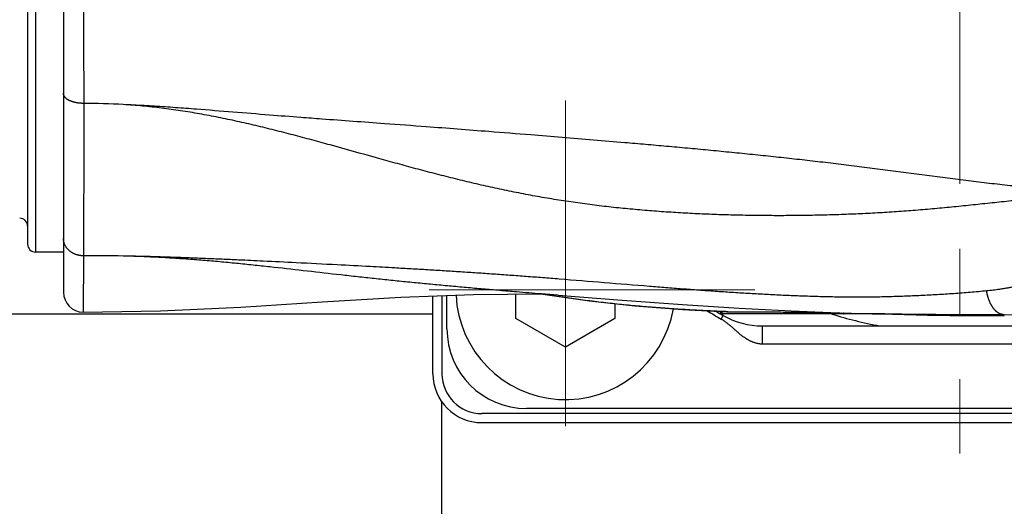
# Model space of a CAD drawing. Header units: millimetres. Extents: x 0 to 594, y 0 to 420.
# Tile 100 of 133: x 305 to 330, y 331 to 343. Entities that reach past the tile are written whole.
import ezdxf

# ---------------------------------------------------------------- set-up
doc = ezdxf.new("R2010")
doc.units = ezdxf.units.MM
doc.header["$LTSCALE"] = 0.257233
doc.linetypes.add('CENTER', pattern=[50.8, 31.75, -6.35, 6.35, -6.35])
doc.layers.add('NoLayerName_001', color=7, linetype='Continuous')
doc.styles.get("Standard").update_dxf_attribs({"font": 'txt', "bigfont": 'extfont2'})
doc.dimstyles.get("Standard").update_dxf_attribs({"dimtxt": 2.5, "dimasz": 2.5, "dimexe": 1, "dimexo": 1, "dimtad": 1, "dimdec": 3, "dimzin": 0, "dimdsep": 46, "dimtxsty": 'Standard', "dimcen": 2.5, "dimadec": 3, "dimazin": 0, "dimtfac": 0.75, "dimtdec": 3, "dimtmove": 0, "dimatfit": 3, "dimfxl": 1, "dimarcsym": 0})

# ---------------------------------------------------------------- blocks, each defined once
blk = doc.blocks.new('DIM_0002')
at = {"color": 3, "linetype": 'Continuous', "lineweight": 13}
blk.add_arc((42.661, 41.247), 41.247, 180, 90, dxfattribs=at)
blk = doc.blocks.new('_OPEN30')
at = {"color": 0, "linetype": 'ByBlock', "lineweight": -2}
for p, q in [((-1, 0.267949), (0, 0)), ((0, 0), (-1, -0.267949)), ((0, 0), (-1, 0))]:
    blk.add_line(p, q, dxfattribs=at)
blk = doc.blocks.new('*D68')
at = {"layer": 'Defpoints', "color": 0}
for p in [(292.611, 340.473), (341.961, 334.323), (341.961, 315.702)]:
    blk.add_point(p, dxfattribs=at)
at = {"layer": 'NoLayerName_001', "color": 0, "linetype": 'Continuous', "lineweight": 13}
for p, q in [((292.611, 339.059), (292.611, 314.287)), ((341.961, 332.909), (341.961, 314.287)), ((294.732, 315.702), (339.84, 315.702))]:
    blk.add_line(p, q, dxfattribs=at)
at = {"layer": 'NoLayerName_001', "color": 0, "lineweight": 13, "xscale": 2.121340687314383, "yscale": 2.121340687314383, "zscale": 2.121340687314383, "rotation": 180}
blk.add_blockref('_OPEN30', (292.611, 315.702), dxfattribs=at)
at = {"layer": 'NoLayerName_001', "color": 0, "lineweight": 13, "xscale": 2.121340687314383, "yscale": 2.121340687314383, "zscale": 2.121340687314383}
blk.add_blockref('_OPEN30', (341.961, 315.702), dxfattribs=at)
at = {"layer": 'NoLayerName_001', "color": 0, "lineweight": 13, "insert": (317.286, 319.591), "char_height": 4.94979, "attachment_point": 5}
blk.add_mtext('\\W0.8000;４９．５', dxfattribs=at)

msp = doc.modelspace()

# ---------------------------------------------------------------- linework, layer by layer
at = {"layer": 'NoLayerName_001', "color": 2, "linetype": 'CENTER', "lineweight": 13}
for p, q in [((328.9611, 360.3228), (328.9611, 332.3228)), ((319.0611, 341.1728), (319.0611, 331.6728)), ((323.8111, 336.4228), (314.3111, 336.4228))]:
    msp.add_line(p, q, dxfattribs=at)
at = {"layer": 'NoLayerName_001', "color": 3, "linetype": 'Continuous', "lineweight": 25}
for p, q in [((306.4611, 356.2785), (306.4611, 336.3673)), ((305.7611, 355.2728), (305.7611, 337.3728)), ((305.5611, 355.0726), (305.5611, 337.5729)), ((306.4611, 337.3728), (305.7611, 337.3728)), ((306.9666, 337.2796), (306.9583, 335.8668)), ((316.0861, 335.4478), (316.0861, 336.2849)), ((318.4753, 336.3204), (318.4609, 336.3228)), ((318.8793, 336.2893), (318.4611, 336.3228)), ((318.4895, 336.3186), (318.4756, 336.3209)), ((321.9981, 335.9319), (323.1103, 335.8773)), ((322.9731, 335.692), (323.0228, 335.7802)), ((326.9638, 335.8228), (323.032, 335.8228)), ((323.0874, 335.8788), (323.0351, 335.8809)), ((323.11, 335.8779), (323.0874, 335.8788)), ((323.1411, 335.8767), (323.11, 335.8779)), ((323.11, 335.8773), (323.1411, 335.8768)), ((325.6583, 335.8514), (325.6573, 335.8625)), ((326.9604, 335.8228), (326.9736, 335.8223)), ((330.0773, 335.7858), (330.0725, 335.8021)), ((324.0043, 335.5228), (333.918, 335.5228)), ((324.0043, 335.0728), (324.0043, 335.5228)), ((324.0043, 335.0728), (333.918, 335.0743)), ((339.8361, 333.4478), (318.0861, 333.4478))]:
    msp.add_line(p, q, dxfattribs=at)
at = {"layer": 'NoLayerName_001', "color": 7, "linetype": 'Continuous', "lineweight": 25}
for p, q in [((315.7341, 334.3228), (315.7341, 336.271)), ((315.9611, 336.28), (315.9611, 334.3228)), ((317.8184, 335.7053), (317.8184, 336.317)), ((320.3039, 336.0737), (320.3039, 335.7053)), ((276.2611, 335.8228), (315.7341, 335.8228)), ((319.0611, 334.9878), (317.8184, 335.7053)), ((320.3039, 335.7053), (319.0611, 334.9878)), ((315.9611, 325.3228), (315.9611, 333.6118)), ((340.9611, 333.3228), (316.9611, 333.3228)), ((316.9611, 333.0958), (340.9611, 333.0958))]:
    msp.add_line(p, q, dxfattribs=at)
at = {"layer": 'NoLayerName_001', "color": 3, "linetype": 'Continuous', "lineweight": 25}
for points in [[(306.9583, 335.8667), (308.8959, 335.8972), (310.9135, 335.9939), (312.9527, 336.122), (314.9285, 336.2392), (316.7548, 336.3113), (318.4615, 336.3228)], [(318.4896, 336.3206), (319.6658, 336.1474), (320.8061, 336.0226), (321.9981, 335.9319)], [(318.8793, 336.2893), (320.4882, 336.1645), (322.002, 336.0562), (323.4211, 335.9673), (324.7261, 335.8996), (325.9273, 335.8516), (326.5568, 335.8326)], [(326.9736, 335.8223), (327.5739, 335.8032), (328.1529, 335.7913), (328.7125, 335.785), (329.2525, 335.7829), (329.7723, 335.784), (330.0773, 335.7858)]]:
    msp.add_lwpolyline(points, dxfattribs=at)
for centre, radius, start, end in [((1966.6116, 346.3902), 1659.6502, 180.002328, 180.182548), ((306.8644, 321.0258), 20.0769, 86.86419, 89.6989), ((305.3611, 338.0228), 0.2, 0, 89.99998), ((305.7611, 337.5728), 0.2, 180, 270), ((307.1987, 299.4572), 37.8233, 88.84501, 90.35165), ((330.0412, 343.8933), 8.0913, 270.22195, 293.8734), ((306.9611, 336.3668), 0.5, 180, 269.66924), ((328.6692, 345.7993), 11.6018, 238.55533, 240.59618), ((328.9611, 346.3228), 12.1, 239.55739, 240.60856), ((323.032, 335.9228), 0.1, 201.92351, 270), ((324.0043, 337.5228), 2, 240.60856, 270), ((328.9611, 346.3228), 10.9856, 252.99123, 259.45219), ((326.0611, 335.9228), 0.1, 227.28267, 270), ((328.7923, 419.4318), 83.6291, 268.468738, 268.745335), ((318.0861, 335.4478), 2, 180, 270)]:
    msp.add_arc(centre, radius, start, end, dxfattribs=at)
at = {"layer": 'NoLayerName_001', "color": 7, "linetype": 'Continuous', "lineweight": 25}
for centre, radius, start, end in [((319.0611, 336.4228), 2.75, 182.68626, 350.05983), ((316.9611, 334.3228), 1.227, 180, 270), ((316.9611, 334.3228), 1, 180, 270)]:
    msp.add_arc(centre, radius, start, end, dxfattribs=at)
at = {"layer": 'NoLayerName_001', "color": 3, "linetype": 'Continuous', "lineweight": 25}
for points, knots in [([(306.465, 341.3207), (306.464, 341.3258), (306.4615, 341.3357), (306.4615, 341.346), (306.4611, 341.3511)], [0, 0, 0, 0, 0.015391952, 0.030713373, 0.030713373, 0.030713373, 0.030713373]), ([(306.9699, 341.1025), (306.9648, 341.1025), (306.9546, 341.1024), (306.9393, 341.1026), (306.924, 341.1031), (306.9087, 341.1038), (306.8934, 341.1047), (306.8781, 341.1058), (306.8629, 341.1072), (306.8476, 341.1089), (306.8324, 341.1108), (306.8172, 341.1129), (306.8021, 341.1153), (306.787, 341.118), (306.7719, 341.1209), (306.7569, 341.1241), (306.7419, 341.1275), (306.727, 341.1313), (306.7122, 341.1353), (306.6974, 341.1396), (306.6828, 341.1443), (306.6684, 341.1493), (306.654, 341.1547), (306.6398, 341.1605), (306.6258, 341.1666), (306.6119, 341.1731), (306.5982, 341.18), (306.5848, 341.1873), (306.5716, 341.1951), (306.5587, 341.2034), (306.5462, 341.2122), (306.5341, 341.2216), (306.5224, 341.2316), (306.5114, 341.2422), (306.501, 341.2535), (306.4914, 341.2656), (306.4828, 341.2783), (306.4754, 341.2918), (306.4691, 341.3059), (306.4665, 341.3158), (306.465, 341.3207)], [0, 0, 0, 0, 0.01529739, 0.03059873, 0.0459038, 0.06121244, 0.07652467, 0.09184058, 0.10716041, 0.12248453, 0.13781346, 0.15314782, 0.1684884, 0.18383614, 0.1991921, 0.21455521, 0.22992073, 0.24528422, 0.26064216, 0.27599199, 0.29133217, 0.30666224, 0.3219829, 0.33729609, 0.35260502, 0.36791427, 0.3832279, 0.39854223, 0.41385452, 0.42916706, 0.44448759, 0.45982086, 0.47515271, 0.4904775, 0.50580609, 0.521157, 0.53651066, 0.55185946, 0.56723606, 0.58265482, 0.58265482, 0.58265482, 0.58265482]), ([(306.9699, 341.1025), (306.9688, 339.9556), (306.9661, 338.6814), (306.9666, 337.4071), (306.9666, 337.2796)], [0, 0, 0, 0, 3.440545, 3.8228278, 3.8228278, 3.8228278, 3.8228278]), ([(321.0742, 340.0707), (320.8995, 340.0857), (320.4627, 340.1235), (319.5014, 340.2034), (318.3653, 340.2964), (317.229, 340.3873), (316.3548, 340.4556), (315.4805, 340.5223), (314.3437, 340.6066), (313.2941, 340.6819), (312.3323, 340.7545), (311.2832, 340.8357), (310.3219, 340.9154), (309.535, 340.9752), (309.2726, 340.9944), (309.0102, 341.0128), (308.7477, 341.0301), (308.4851, 341.046), (308.2225, 341.0607), (308.0473, 341.0686), (307.9597, 341.0728)], [0, 0, 0, 0, 0.5261206, 1.3153014, 2.8936625, 3.9459031, 4.7350837, 5.5242644, 6.5765051, 8.1548656, 8.6809882, 9.4701705, 11.3115812, 11.5746554, 11.8377361, 12.1008165, 12.3638913, 12.6269583, 12.8900183, 13.1530761, 13.1530761, 13.1530761, 13.1530761]), ([(315.0164, 339.5433), (314.9389, 339.5645), (314.7064, 339.6279), (314.087, 339.7997), (313.4682, 339.9736), (312.926, 340.1229), (312.6934, 340.1862), (312.4607, 340.2489), (312.2277, 340.3106), (311.9944, 340.3712), (311.7608, 340.4306), (311.5268, 340.4886), (311.2924, 340.545), (311.0576, 340.5996), (310.8224, 340.6522), (310.5867, 340.7028), (310.3505, 340.751), (310.1138, 340.7968), (309.8766, 340.84), (309.6389, 340.8804), (309.4006, 340.9177), (309.1619, 340.952), (308.9228, 340.9831), (308.6832, 341.0109), (308.4433, 341.0352), (308.2031, 341.0564), (308.0428, 341.067), (307.9626, 341.0727)], [0, 0, 0, 0, 0.2410399, 0.7231118, 1.9282543, 2.1692888, 2.4103296, 2.6513732, 2.8924159, 3.1334562, 3.3744946, 3.6155349, 3.8565837, 4.0976476, 4.3387198, 4.5797934, 4.8208661, 5.0619405, 5.3030248, 5.544133, 5.7852769, 6.026441, 6.2676051, 6.5087532, 6.7498736, 6.9909585, 7.2320051, 7.2320051, 7.2320051, 7.2320051]), ([(334.1611, 338.8228), (333.9858, 338.8267), (333.7228, 338.8323), (333.3722, 338.8412), (333.1092, 338.8486), (332.8463, 338.8571), (332.5834, 338.8669), (332.3206, 338.8783), (332.0578, 338.8915), (331.7952, 338.9065), (331.5327, 338.9234), (331.2703, 338.9424), (331.0081, 338.9634), (330.746, 338.9864), (330.4841, 339.0114), (330.2224, 339.0381), (329.9609, 339.0664), (329.6995, 339.0962), (329.4382, 339.1272), (329.1771, 339.1593), (328.8291, 339.2033), (328.2205, 339.2828), (327.5251, 339.375), (326.9163, 339.4535), (326.5683, 339.4975), (326.3073, 339.5301), (326.0462, 339.5621), (325.785, 339.5935), (325.5238, 339.6242), (325.2624, 339.6543), (325.001, 339.6839), (324.7396, 339.7129), (324.4781, 339.7414), (324.2165, 339.7694), (323.9549, 339.7969), (323.606, 339.833), (323.1697, 339.8769), (322.6461, 339.9279), (322.1223, 339.977), (321.5983, 340.0248), (321.2489, 340.0553), (321.0742, 340.0707)], [0, 0, 0, 0, 0.5261343, 0.789204, 1.0522704, 1.3153322, 1.5783916, 1.8414534, 2.1045185, 2.3675842, 2.6306503, 2.8937169, 3.1567827, 3.4198465, 3.6829102, 3.9459787, 4.2090536, 4.4721337, 4.7352147, 4.9982902, 5.2613552, 5.7874709, 6.8397131, 7.3658375, 7.6288988, 7.8919592, 8.155019, 8.418079, 8.6811397, 8.9442013, 9.2072637, 9.4703267, 9.7333898, 9.9964526, 10.2595147, 10.5225763, 11.0486983, 11.5748199, 12.1009414, 12.6270634, 13.1531853, 13.1531853, 13.1531853, 13.1531853]), ([(324.3001, 338.2862), (324.2198, 338.2866), (324.0591, 338.2872), (323.818, 338.2899), (323.577, 338.2937), (323.336, 338.2988), (323.0951, 338.3053), (322.8542, 338.3132), (322.6133, 338.3224), (322.3725, 338.3331), (322.1317, 338.3452), (321.8911, 338.3588), (321.6505, 338.3739), (321.41, 338.3906), (321.1697, 338.4089), (320.9294, 338.4289), (320.6894, 338.4506), (320.4494, 338.4741), (320.2097, 338.4995), (319.9702, 338.5268), (319.7309, 338.5561), (319.4919, 338.5875), (319.2532, 338.6211), (319.0148, 338.6568), (318.7767, 338.6947), (318.539, 338.7346), (318.3016, 338.7765), (318.0646, 338.8204), (317.8279, 338.8663), (317.5916, 338.9141), (317.3558, 338.9637), (317.1203, 339.0152), (316.8852, 339.0684), (316.6505, 339.1233), (316.4161, 339.1797), (316.1821, 339.2375), (315.9485, 339.2966), (315.7151, 339.3568), (315.482, 339.4181), (315.2491, 339.4802), (315.094, 339.5223), (315.0164, 339.5433)], [0, 0, 0, 0, 0.241044, 0.4820878, 0.7231313, 0.9641743, 1.2052172, 1.4462607, 1.6873056, 1.9283519, 2.1693986, 2.4104455, 2.6514928, 2.8925421, 3.1335954, 3.3746554, 3.6157203, 3.8567857, 4.0978484, 4.3389072, 4.5799627, 4.8210172, 5.0620748, 5.3031374, 5.5442044, 5.7852742, 6.0263442, 6.2674109, 6.5084698, 6.7495165, 6.9905536, 7.231586, 7.4726174, 7.7136505, 7.9546858, 8.1957214, 8.4367541, 8.6777856, 8.9188189, 9.1598551, 9.400894, 9.400894, 9.400894, 9.400894]), ([(334.1611, 338.8228), (334.0808, 338.8243), (333.9201, 338.8276), (333.6791, 338.8304), (333.438, 338.8317), (333.197, 338.831), (332.9559, 338.8285), (332.7149, 338.8239), (332.4739, 338.817), (332.2331, 338.8079), (331.9923, 338.7965), (331.7516, 338.7828), (331.5111, 338.767), (331.2707, 338.7491), (331.0305, 338.7294), (330.7904, 338.7079), (330.5505, 338.685), (330.2307, 338.6528), (329.8312, 338.6109), (329.4317, 338.5686), (329.112, 338.5355), (328.8722, 338.5113), (328.6324, 338.4877), (328.3924, 338.4652), (328.1523, 338.4438), (327.9121, 338.4238), (327.6718, 338.405), (327.4314, 338.3876), (327.1909, 338.3717), (326.9503, 338.3572), (326.7096, 338.344), (326.4688, 338.3323), (326.228, 338.3219), (325.9871, 338.3128), (325.7462, 338.3051), (325.5052, 338.2987), (325.2642, 338.2936), (325.0232, 338.2898), (324.7822, 338.2873), (324.5412, 338.2859), (324.3805, 338.2862), (324.3001, 338.2862)], [0, 0, 0, 0, 0.2410437, 0.4821068, 0.7231781, 0.964249, 1.2053136, 1.4463694, 1.6874166, 1.9284587, 2.1694983, 2.4105364, 2.6515728, 2.892609, 3.1336462, 3.3746819, 3.615713, 3.8567439, 4.3388069, 4.8208661, 5.0618966, 5.3029283, 5.5439596, 5.7849902, 6.0260217, 6.2670542, 6.508088, 6.7491243, 6.9901641, 7.2312071, 7.4722525, 7.7132996, 7.9543472, 8.1953938, 8.4364383, 8.6774811, 8.918523, 9.1595647, 9.4006068, 9.6416494, 9.8826929, 9.8826929, 9.8826929, 9.8826929]), ([(306.9666, 337.2798), (306.9584, 337.2799), (306.9421, 337.2798), (306.9176, 337.2813), (306.8932, 337.2836), (306.8688, 337.287), (306.8446, 337.2915), (306.8206, 337.297), (306.7969, 337.3035), (306.7735, 337.3111), (306.7504, 337.3198), (306.7278, 337.3294), (306.7057, 337.3402), (306.684, 337.3519), (306.663, 337.3647), (306.6427, 337.3784), (306.623, 337.3932), (306.6041, 337.409), (306.5861, 337.4257), (306.569, 337.4434), (306.5528, 337.462), (306.5377, 337.4815), (306.5238, 337.5018), (306.5111, 337.5229), (306.4997, 337.5448), (306.4896, 337.5674), (306.481, 337.5906), (306.4739, 337.6142), (306.4683, 337.6383), (306.4642, 337.6626), (306.4616, 337.6871), (306.4614, 337.7034), (306.4611, 337.7116)], [0, 0, 0, 0, 0.02447349, 0.04899133, 0.07354417, 0.09812307, 0.12271985, 0.14732746, 0.17194027, 0.19655447, 0.22116731, 0.24577388, 0.27037034, 0.29495529, 0.31953026, 0.34410008, 0.36867329, 0.39326245, 0.41787281, 0.44249288, 0.46711353, 0.49173096, 0.51634761, 0.54097311, 0.56562512, 0.59032087, 0.61504363, 0.63976605, 0.66446156, 0.68910611, 0.71367999, 0.73816975, 0.73816975, 0.73816975, 0.73816975]), ([(318.4611, 336.3228), (318.2509, 336.3399), (317.9006, 336.3681), (317.4102, 336.4091), (316.9899, 336.4449), (316.5697, 336.4817), (316.1496, 336.5196), (315.7296, 336.5588), (315.3097, 336.5993), (314.96, 336.6342), (314.6103, 336.6701), (314.2607, 336.7069), (313.8414, 336.7524), (313.0029, 336.8455), (312.2348, 336.9352), (311.536, 337.0118), (311.3263, 337.0344), (311.1165, 337.0564), (310.9067, 337.0779), (310.6969, 337.0986), (310.4869, 337.1186), (310.2769, 337.1377), (310.0667, 337.1558), (309.8565, 337.173), (309.6462, 337.1891), (309.4358, 337.2041), (309.2254, 337.2179), (309.0148, 337.2304), (308.8042, 337.2417), (308.5935, 337.2516), (308.3828, 337.2601), (308.172, 337.2674), (308.0314, 337.2709), (307.9611, 337.2728)], [0, 0, 0, 0, 0.6327078, 1.0545132, 1.4763191, 1.8981253, 2.3199312, 2.7417374, 3.1635445, 3.5853514, 3.7962547, 4.2180606, 4.6398666, 5.0616731, 6.7488949, 6.9598003, 7.1707053, 7.3816096, 7.5925135, 7.8034181, 8.0143252, 8.2252347, 8.4361449, 8.6470552, 8.8579656, 9.0688774, 9.2797929, 9.4907131, 9.701635, 9.9125557, 10.1234729, 10.3343849, 10.5452904, 10.5452904, 10.5452904, 10.5452904]), ([(318.9023, 336.6957), (318.7648, 336.7064), (318.49, 336.7281), (318.0777, 336.7592), (317.6653, 336.7895), (317.2529, 336.8188), (316.8404, 336.8471), (316.4278, 336.8744), (316.0151, 336.9007), (315.6024, 336.926), (315.1897, 336.9505), (314.708, 336.978), (314.0887, 337.0121), (313.2629, 337.0555), (312.3682, 337.1008), (311.5422, 337.1414), (310.9226, 337.1705), (310.4407, 337.1922), (310.0276, 337.2098), (309.6833, 337.2235), (309.4078, 337.2337), (309.2012, 337.2409), (308.9946, 337.2477), (308.7879, 337.254), (308.5812, 337.2597), (308.3746, 337.2648), (308.1679, 337.2693), (308.03, 337.2716), (307.9611, 337.2728)], [0, 0, 0, 0, 0.4134891, 0.8269784, 1.2404677, 1.6539571, 2.0674465, 2.4809357, 2.8944248, 3.307914, 3.7214032, 4.1348921, 4.7551249, 5.5821021, 6.6158229, 7.4428003, 8.0630327, 8.4765211, 8.8900095, 9.3034998, 9.5102468, 9.7169957, 9.9237455, 10.1304948, 10.3372431, 10.5439897, 10.7507349, 10.9574791, 10.9574791, 10.9574791, 10.9574791]), ([(332.7899, 337.278), (332.7648, 337.2671), (332.7145, 337.2451), (332.6389, 337.2129), (332.563, 337.1811), (332.4869, 337.1499), (332.4106, 337.1191), (332.3341, 337.0889), (332.2573, 337.0592), (332.1804, 337.03), (332.1033, 337.0014), (332.026, 336.9732), (331.9485, 336.9456), (331.8708, 336.9184), (331.793, 336.8918), (331.715, 336.8657), (331.6368, 336.8402), (331.5584, 336.8151), (331.4799, 336.7906), (331.4012, 336.7667), (331.3223, 336.7433), (331.2433, 336.7204), (331.1641, 336.6981), (331.0848, 336.6764), (331.0053, 336.6553), (330.9257, 336.6347), (330.8459, 336.6147), (330.7659, 336.5954), (330.6858, 336.5767), (330.6056, 336.5586), (330.5252, 336.5411), (330.4447, 336.5243), (330.3641, 336.5082), (330.2833, 336.4927), (330.2024, 336.4779), (330.1213, 336.4639), (330.0401, 336.4507), (329.9588, 336.4382), (329.8774, 336.4266), (329.823, 336.4197), (329.7958, 336.4162)], [0, 0, 0, 0, 0.0822487, 0.1645017, 0.2467589, 0.3290198, 0.4112839, 0.4935509, 0.5758201, 0.658091, 0.7403629, 0.8226352, 0.9049072, 0.9871782, 1.0694479, 1.1517158, 1.2339818, 1.3162458, 1.3985075, 1.4807671, 1.5630247, 1.6452803, 1.7275343, 1.809787, 1.8920383, 1.9742886, 2.0565384, 2.1387887, 2.2210398, 2.3032914, 2.385543, 2.4677945, 2.5500456, 2.6322964, 2.7145472, 2.7967992, 2.8790545, 2.9613154, 3.0435788, 3.125839, 3.125839, 3.125839, 3.125839]), ([(329.6323, 336.3981), (329.5636, 336.3918), (329.4264, 336.3786), (329.2204, 336.361), (329.0143, 336.3444), (328.8081, 336.3292), (328.6018, 336.3153), (328.3955, 336.3026), (328.1891, 336.291), (327.9826, 336.2807), (327.776, 336.2714), (327.5694, 336.2633), (327.3628, 336.2564), (327.1561, 336.2506), (326.9494, 336.246), (326.7427, 336.2427), (326.536, 336.241), (326.3292, 336.2407), (326.1225, 336.2419), (325.9158, 336.2442), (325.709, 336.2478), (325.5023, 336.2524), (325.2957, 336.2581), (325.089, 336.2647), (324.8824, 336.2722), (324.6758, 336.2806), (324.4693, 336.2897), (324.2628, 336.2996), (324.0563, 336.3103), (323.8499, 336.3215), (323.6435, 336.3335), (323.4371, 336.3459), (323.2308, 336.359), (323.0245, 336.3725), (322.8182, 336.3865), (322.6119, 336.4009), (322.337, 336.4207), (321.9934, 336.4463), (321.5811, 336.4782), (320.5507, 336.5604), (319.6578, 336.6342), (318.9023, 336.6957)], [0, 0, 0, 0, 0.2067471, 0.4135003, 0.6202577, 0.8270172, 1.0337758, 1.24053, 1.4472779, 1.6540224, 1.8607665, 2.0675119, 2.2742585, 2.4810064, 2.6877544, 2.8945008, 3.1012463, 3.307993, 3.5147412, 3.721489, 3.9282354, 4.1349813, 4.341727, 4.5484724, 4.7552181, 4.9619639, 5.1687098, 5.3754564, 5.582204, 5.7889526, 5.9957019, 6.202451, 6.4091988, 6.6159452, 6.8226909, 7.0294362, 7.2361814, 7.6496715, 8.0631603, 8.4766489, 10.7508353, 10.7508353, 10.7508353, 10.7508353]), ([(329.7958, 336.4162), (329.7685, 336.413), (329.7141, 336.4062), (329.6595, 336.401), (329.6323, 336.3981)], [0, 0, 0, 0, 0.08225414, 0.16450218, 0.16450218, 0.16450218, 0.16450218]), ([(329.6398, 336.3591), (329.6385, 336.3656), (329.6358, 336.3786), (329.6335, 336.3916), (329.6323, 336.3981)], [0, 0, 0, 0, 0.01987966, 0.039753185, 0.039753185, 0.039753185, 0.039753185]), ([(323.0351, 335.8809), (322.959, 335.8841), (322.8069, 335.8903), (322.5787, 335.9011), (322.3506, 335.9128), (322.1226, 335.9257), (321.8946, 335.9397), (321.6666, 335.9549), (321.4387, 335.9714), (321.2108, 335.9891), (320.9831, 336.0082), (320.7555, 336.0286), (320.528, 336.0505), (320.3006, 336.0738), (320.0734, 336.0987), (319.8464, 336.1251), (319.6196, 336.153), (319.3931, 336.1826), (319.1668, 336.2139), (318.9407, 336.2469), (318.7149, 336.2815), (318.5647, 336.3064), (318.4895, 336.3186)], [0, 0, 0, 0, 0.2283976, 0.4567901, 0.6851879, 0.9136019, 1.1420436, 1.3705216, 1.5990302, 1.8275607, 2.056105, 2.2846558, 2.5132067, 2.7417522, 2.9702874, 3.1988085, 3.4273126, 3.6557979, 3.8842632, 4.1127087, 4.3411354, 4.5695456, 4.5695456, 4.5695456, 4.5695456]), ([(330.0728, 335.8021), (330.0661, 335.8024), (330.0528, 335.8026), (330.0331, 335.8053), (330.0135, 335.8092), (329.9943, 335.8147), (329.9755, 335.8215), (329.9573, 335.8295), (329.9396, 335.8387), (329.9226, 335.849), (329.9061, 335.8602), (329.8903, 335.8723), (329.875, 335.8851), (329.8604, 335.8986), (329.8464, 335.9128), (329.8329, 335.9274), (329.8201, 335.9426), (329.8077, 335.9582), (329.7959, 335.9742), (329.7845, 335.9905), (329.7736, 336.0072), (329.7632, 336.0241), (329.7532, 336.0413), (329.7437, 336.0588), (329.7346, 336.0766), (329.7258, 336.0945), (329.7175, 336.1127), (329.7096, 336.131), (329.702, 336.1494), (329.6947, 336.168), (329.6878, 336.1867), (329.6813, 336.2055), (329.675, 336.2244), (329.6691, 336.2434), (329.6635, 336.2625), (329.6581, 336.2817), (329.6531, 336.301), (329.6484, 336.3203), (329.6439, 336.3397), (329.6412, 336.3526), (329.6398, 336.3591)], [0, 0, 0, 0, 0.01989135, 0.03982641, 0.05978206, 0.07972689, 0.09964955, 0.11956829, 0.13948826, 0.15940007, 0.17930252, 0.19920776, 0.21911773, 0.23902386, 0.2589183, 0.27880956, 0.29870319, 0.31859886, 0.33849121, 0.3583797, 0.37827133, 0.39817152, 0.41808369, 0.43800936, 0.45794824, 0.47789839, 0.49785627, 0.51781686, 0.5377738, 0.55771985, 0.57765301, 0.59757581, 0.61749043, 0.63739865, 0.65730182, 0.67720089, 0.69709643, 0.71698862, 0.73687728, 0.75676188, 0.75676188, 0.75676188, 0.75676188]), ([(323.032, 335.8228), (323.0304, 335.8229), (323.0273, 335.8229), (323.0225, 335.8237), (323.0178, 335.8248), (323.0133, 335.8264), (323.0088, 335.8283), (323.0044, 335.8306), (323.0003, 335.8332), (322.9963, 335.836), (322.9925, 335.8392), (322.989, 335.8425), (322.9857, 335.8461), (322.9826, 335.8498), (322.9798, 335.8537), (322.9772, 335.8577), (322.9748, 335.8619), (322.9726, 335.8662), (322.9706, 335.8706), (322.9688, 335.875), (322.9671, 335.8795), (322.9662, 335.8826), (322.9657, 335.8841)], [0, 0, 0, 0, 0.004755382, 0.009531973, 0.014340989, 0.019186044, 0.024064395, 0.028968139, 0.033885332, 0.038800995, 0.043698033, 0.048562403, 0.053400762, 0.058223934, 0.063039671, 0.067852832, 0.072665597, 0.077477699, 0.082286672, 0.087088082, 0.091875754, 0.096641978, 0.096641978, 0.096641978, 0.096641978]), ([(322.9731, 335.692), (322.981, 335.6875), (322.9967, 335.6785), (323.0198, 335.6641), (323.0426, 335.6491), (323.065, 335.6336), (323.0871, 335.6176), (323.1089, 335.6011), (323.1304, 335.5843), (323.1516, 335.5671), (323.1727, 335.5497), (323.1935, 335.532), (323.2142, 335.5141), (323.2347, 335.4962), (323.2687, 335.4661), (323.3025, 335.4358), (323.3364, 335.4056), (323.3569, 335.3877), (323.3774, 335.3698), (323.3981, 335.3521), (323.419, 335.3346), (323.44, 335.3173), (323.4613, 335.3002), (323.4828, 335.2835), (323.5045, 335.2671), (323.5266, 335.251), (323.5489, 335.2354), (323.5715, 335.2202), (323.5944, 335.2055), (323.6177, 335.1913), (323.6413, 335.1777), (323.6653, 335.1646), (323.6896, 335.1523), (323.7142, 335.1406), (323.7392, 335.1296), (323.7645, 335.1195), (323.7902, 335.1102), (323.8161, 335.1018), (323.8424, 335.0944), (323.8689, 335.0878), (323.8868, 335.0845), (323.8958, 335.0827)], [0, 0, 0, 0, 0.0272278, 0.054452, 0.0816856, 0.1089368, 0.1362101, 0.1635059, 0.1908213, 0.2181507, 0.2454855, 0.2728152, 0.3001272, 0.3274093, 0.354663, 0.436336, 0.4635569, 0.4907866, 0.5180229, 0.5452631, 0.5725054, 0.5997492, 0.6269952, 0.6542425, 0.6814888, 0.7087336, 0.7359783, 0.7632266, 0.7904827, 0.8177431, 0.8450032, 0.8722612, 0.8995184, 0.9267794, 0.9540471, 0.9813174, 1.0085893, 1.035866, 1.0631554, 1.0904688, 1.1177987, 1.1177987, 1.1177987, 1.1177987]), ([(323.1411, 335.8767), (323.2669, 335.8765), (323.5187, 335.8762), (323.8543, 335.8749), (324.148, 335.873), (324.3997, 335.8709), (324.6514, 335.8681), (324.9032, 335.8647), (325.1549, 335.8607), (325.4066, 335.8564), (325.5744, 335.853), (325.6583, 335.8514)], [0, 0, 0, 0, 0.3776078, 0.7552161, 1.0069546, 1.2586927, 1.5104311, 1.76217, 2.0139093, 2.2656485, 2.5173869, 2.5173869, 2.5173869, 2.5173869]), ([(325.6583, 335.8514), (325.6593, 335.8514), (325.6612, 335.8513), (325.6642, 335.8514), (325.6672, 335.8515), (325.6701, 335.8518), (325.6731, 335.8521), (325.6761, 335.8525), (325.679, 335.853), (325.6819, 335.8536), (325.6848, 335.8542), (325.6877, 335.855), (325.6906, 335.8558), (325.6934, 335.8567), (325.6962, 335.8577), (325.699, 335.8588), (325.7008, 335.8596), (325.7017, 335.86)], [0, 0, 0, 0, 0.00295794, 0.005923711, 0.008896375, 0.011874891, 0.014858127, 0.017844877, 0.020833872, 0.023823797, 0.026813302, 0.029801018, 0.032785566, 0.035765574, 0.038739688, 0.041706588, 0.044664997, 0.044664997, 0.044664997, 0.044664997]), ([(325.9769, 335.8228), (325.9759, 335.8228), (325.9739, 335.8228), (325.9709, 335.8231), (325.968, 335.8236), (325.965, 335.8242), (325.9621, 335.825), (325.9592, 335.8259), (325.9563, 335.827), (325.9536, 335.8282), (325.9509, 335.8296), (325.9482, 335.8311), (325.9457, 335.8327), (325.9432, 335.8344), (325.9408, 335.8363), (325.9385, 335.8382), (325.9362, 335.8403), (325.9341, 335.8424), (325.932, 335.8446), (325.9301, 335.8469), (325.9282, 335.8492), (325.927, 335.8508), (325.9264, 335.8516)], [0, 0, 0, 0, 0.002996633, 0.006001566, 0.009015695, 0.012038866, 0.015070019, 0.018107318, 0.021148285, 0.024189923, 0.027228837, 0.030261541, 0.033287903, 0.036310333, 0.039330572, 0.042349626, 0.045367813, 0.048384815, 0.051399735, 0.054411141, 0.057417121, 0.060415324, 0.060415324, 0.060415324, 0.060415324]), ([(326.0892, 335.8228), (326.0883, 335.8228), (326.0864, 335.8228), (326.0837, 335.8231), (326.081, 335.8234), (326.0782, 335.824), (326.0755, 335.8246), (326.0729, 335.8254), (326.0702, 335.8264), (326.0676, 335.8274), (326.0651, 335.8286), (326.0626, 335.8299), (326.0602, 335.8312), (326.0579, 335.8327), (326.0556, 335.8343), (326.0534, 335.836), (326.0513, 335.8378), (326.0492, 335.8396), (326.0472, 335.8415), (326.0453, 335.8435), (326.0434, 335.8456), (326.0423, 335.847), (326.0417, 335.8477)], [0, 0, 0, 0, 0.00275356, 0.005513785, 0.008281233, 0.011055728, 0.01383645, 0.016622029, 0.019410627, 0.022200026, 0.024987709, 0.027771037, 0.030549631, 0.033325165, 0.036098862, 0.038871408, 0.041642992, 0.044413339, 0.047181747, 0.049947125, 0.052708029, 0.055462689, 0.055462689, 0.055462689, 0.055462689]), ([(330.0725, 335.8021), (329.917, 335.8016), (329.6577, 335.8006), (329.2947, 335.8001), (328.9835, 335.8004), (328.6723, 335.8013), (328.3612, 335.803), (328.05, 335.8056), (327.7389, 335.8091), (327.4796, 335.8129), (327.2722, 335.8165), (327.1167, 335.8194), (327.013, 335.8217), (326.9611, 335.8228)], [0, 0, 0, 0, 0.4667257, 0.7778783, 1.0890357, 1.4001963, 1.7113577, 2.0225179, 2.3336759, 2.644831, 2.8004076, 2.9559837, 3.1115594, 3.1115594, 3.1115594, 3.1115594]), ([(323.8958, 335.0827), (323.9048, 335.0813), (323.9227, 335.0782), (323.9498, 335.0752), (323.9771, 335.0731), (323.9952, 335.073), (324.0043, 335.0728)], [0, 0, 0, 0, 0.02732647, 0.05463422, 0.08191378, 0.1091621, 0.1091621, 0.1091621, 0.1091621])]:
    msp.add_open_spline(points, degree=3, knots=knots, dxfattribs=at)

# ---------------------------------------------------------------- block references
at = {"layer": 'NoLayerName_001', "color": 3, "linetype": 'Continuous', "lineweight": 13}
msp.add_blockref('DIM_0002', (286.2998, 305.0757), dxfattribs=at)

# ---------------------------------------------------------------- dimensions: what is measured, and where the dimension line sits
dim = msp.add_linear_dim(base=(341.9611, 315.7017), p1=(292.6111, 340.4728), p2=(341.9611, 334.3228), text='\\W0.8000;４９．５', dimstyle='Standard', override={"dimtxt": 4.949795, "dimasz": 2.121341, "dimexe": 1.414227, "dimexo": 1.414227, "dimgap": 1.414227, "dimzin": 8, "dimblk": 'OPEN30', "dimclrd": 0, "dimclre": 0, "dimclrt": 0, "dimtp": 0, "dimtm": 0, "dimlwd": 13, "dimlwe": 13}, dxfattribs=at)
dim.commit()
dim.dimension.update_dxf_attribs({"geometry": '*D68', "text_midpoint": (317.2861, 315.7017), "dimtype": 160})

doc.saveas('drawing.dxf')
